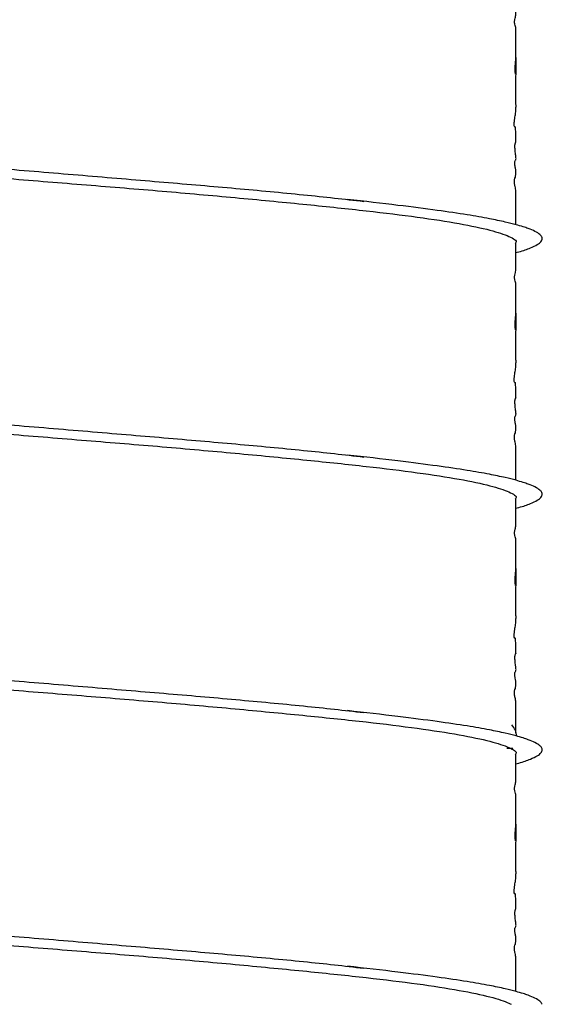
# Model space of a CAD drawing. Header units: inches. Extents: x 0.3 to 33.8, y 0.2 to 21.7.
# Tile 71 of 209: x 13.763 to 14.081, y 9.81 to 10.41. Entities that reach past the tile are written whole.
import ezdxf

# ---------------------------------------------------------------- set-up
doc = ezdxf.new("R2010")
doc.units = ezdxf.units.IN
doc.header["$MEASUREMENT"] = 0

msp = doc.modelspace()

# ---------------------------------------------------------------- linework, layer by layer
at = {"color": 7, "linetype": 'Continuous', "lineweight": 25}
for p, q in [((14.06313, 9.96569), (14.05964, 9.96569)), ((14.06263, 9.96504), (14.06313, 9.96569))]:
    msp.add_line(p, q, dxfattribs=at)
msp.add_arc((14.05488, 9.97258), 0.01075, 3.36247, 43.8585, dxfattribs=at)
for points, knots in [([(14.06513, 10.38676), (14.06513, 10.38931), (14.06513, 10.39334), (14.06512, 10.39843), (14.06513, 10.40052), (14.06513, 10.40119), (14.06513, 10.4016), (14.06512, 10.40236), (14.06511, 10.40323), (14.06501, 10.40551), (14.06471, 10.40566), (14.0643, 10.40749), (14.06424, 10.40801), (14.06423, 10.40827), (14.06422, 10.40846), (14.06423, 10.40865), (14.06424, 10.40891), (14.06429, 10.40943), (14.06466, 10.41122), (14.06499, 10.4117), (14.0651, 10.41341), (14.06512, 10.41445), (14.06512, 10.41494), (14.06512, 10.41519), (14.06512, 10.41537), (14.06512, 10.41554), (14.06512, 10.41579), (14.06511, 10.41739), (14.06507, 10.41833), (14.06502, 10.4205), (14.06501, 10.42152), (14.06501, 10.42268), (14.06503, 10.42392), (14.06506, 10.4252), (14.06511, 10.42727), (14.06512, 10.42845), (14.06513, 10.42933)], [0, 0, 0, 0, 0.102123, 0.162165, 0.179181, 0.182837, 0.186587, 0.194971, 0.217629, 0.24938, 0.43307, 0.456419, 0.463395, 0.465977, 0.468195, 0.470356, 0.472778, 0.479201, 0.500476, 0.668615, 0.721493, 0.735898, 0.740869, 0.743043, 0.74515, 0.74731, 0.749633, 0.755104, 0.825748, 0.839022, 0.851801, 0.864986, 0.880356, 0.89997, 0.925603, 1, 1, 1, 1]), ([(14.0649, 10.34399), (14.0648, 10.344), (14.06463, 10.34403), (14.06424, 10.34434), (14.06405, 10.34522), (14.06401, 10.34548), (14.064, 10.34568), (14.06399, 10.34589), (14.06399, 10.34612), (14.06399, 10.34636), (14.06403, 10.34697), (14.06412, 10.34772), (14.06439, 10.3498), (14.06484, 10.35234), (14.06511, 10.35445), (14.06514, 10.35674), (14.06513, 10.35848), (14.06512, 10.35943), (14.06512, 10.36012), (14.06513, 10.36133), (14.06513, 10.36237), (14.06513, 10.36364), (14.06513, 10.36448), (14.06513, 10.36506), (14.06513, 10.36533), (14.06513, 10.36559), (14.06513, 10.3666), (14.06513, 10.36694), (14.0651, 10.36802), (14.06508, 10.36881), (14.06507, 10.3693), (14.06507, 10.36968), (14.06507, 10.36996), (14.06507, 10.37025), (14.06508, 10.37065), (14.06508, 10.37114), (14.0651, 10.37194), (14.06513, 10.37308), (14.06513, 10.37375), (14.06515, 10.397), (14.06509, 10.37366), (14.06475, 10.37754), (14.06463, 10.37852), (14.06459, 10.37909), (14.06458, 10.3795), (14.06457, 10.37993), (14.06457, 10.38038), (14.06459, 10.38081), (14.06462, 10.38145), (14.06469, 10.38221), (14.06499, 10.38471), (14.06507, 10.3858), (14.06513, 10.38676)], [0, 0, 0, 0, 0.062454, 0.110874, 0.117396, 0.119887, 0.121946, 0.123705, 0.125383, 0.127239, 0.129478, 0.143111, 0.156688, 0.222903, 0.313034, 0.356271, 0.370398, 0.375936, 0.380989, 0.386291, 0.405087, 0.415873, 0.424088, 0.427375, 0.428953, 0.430576, 0.434243, 0.461728, 0.478985, 0.48541, 0.490575, 0.492827, 0.494968, 0.497128, 0.499445, 0.504991, 0.512221, 0.532256, 0.560706, 0.660588, 0.780497, 0.818646, 0.830935, 0.835558, 0.83936, 0.842651, 0.845898, 0.849594, 0.85409, 0.866177, 0.882958, 1, 1, 1, 1]), ([(13.46103, 10.3572), (13.46078, 10.35667), (13.45989, 10.35487), (13.46617, 10.3518), (13.47963, 10.34783), (13.50057, 10.34385), (13.52774, 10.34004), (13.56068, 10.33623), (13.59873, 10.33225), (13.64085, 10.32828), (13.68579, 10.32446), (13.73261, 10.32065), (13.78036, 10.31668), (13.82766, 10.3127), (13.87323, 10.30889), (13.91584, 10.30508), (13.94941, 10.30173), (13.96649, 10.29973), (13.97233, 10.29904)], [0, 0, 0, 0, 0.027618, 0.09415, 0.161522, 0.228894, 0.295426, 0.361958, 0.42933, 0.496702, 0.563234, 0.629766, 0.697138, 0.764511, 0.831042, 0.897574, 0.964946, 1, 1, 1, 1]), ([(14.06512, 10.28483), (14.06512, 10.28516), (14.06511, 10.28567), (14.06511, 10.2864), (14.06511, 10.28682), (14.06512, 10.28779), (14.06513, 10.28876), (14.06513, 10.29069), (14.06513, 10.2929), (14.06513, 10.2948), (14.06513, 10.29634), (14.06513, 10.29747), (14.06513, 10.29867), (14.06513, 10.29993), (14.06513, 10.30101), (14.06513, 10.30185), (14.06513, 10.30281), (14.06512, 10.30397), (14.06506, 10.30535), (14.06492, 10.30675), (14.06467, 10.30785), (14.06442, 10.30897), (14.06426, 10.30975), (14.06419, 10.31038), (14.06417, 10.31065), (14.06416, 10.31088), (14.06416, 10.31106), (14.06416, 10.31119), (14.06416, 10.31132), (14.06417, 10.31149), (14.0642, 10.31183), (14.06442, 10.31313), (14.06474, 10.31355), (14.06494, 10.31456), (14.065, 10.31574), (14.06502, 10.31612), (14.06502, 10.31643), (14.06502, 10.31666), (14.06502, 10.31689), (14.06502, 10.31721), (14.06499, 10.31783), (14.06494, 10.31857), (14.06481, 10.31953), (14.06462, 10.32026), (14.06446, 10.32116), (14.0644, 10.32168), (14.06438, 10.32194), (14.06437, 10.32209), (14.06437, 10.32221), (14.06437, 10.32229), (14.06437, 10.32237), (14.06438, 10.32248), (14.06439, 10.32261), (14.06441, 10.32283), (14.06445, 10.32307), (14.06463, 10.32377), (14.06492, 10.3242), (14.0652, 10.3249), (14.0651, 10.3263), (14.06473, 10.32887), (14.06454, 10.33097), (14.0645, 10.3316), (14.06448, 10.33201), (14.06447, 10.33235), (14.06447, 10.33261), (14.06448, 10.33285), (14.06449, 10.33315), (14.06452, 10.33361), (14.06461, 10.33419), (14.06477, 10.33467), (14.06499, 10.33503), (14.06517, 10.33511), (14.06513, 10.33479), (14.065, 10.33499), (14.06496, 10.33526), (14.06494, 10.33543), (14.06494, 10.33553), (14.06494, 10.3356), (14.06493, 10.33568), (14.06493, 10.33576), (14.06493, 10.33585), (14.06494, 10.33598), (14.06495, 10.33632), (14.06498, 10.33677), (14.0651, 10.33828), (14.06519, 10.34001), (14.06502, 10.34149), (14.06484, 10.34298), (14.0648, 10.34332), (14.06479, 10.34357), (14.06479, 10.34366), (14.06479, 10.34374), (14.06479, 10.3438), (14.06479, 10.34385), (14.06479, 10.34392), (14.0648, 10.34402), (14.06482, 10.3442), (14.06486, 10.34433), (14.06493, 10.34444), (14.06497, 10.34442), (14.06499, 10.3444)], [0, 0, 0, 0, 0.006212, 0.009687, 0.011377, 0.013139, 0.027302, 0.035832, 0.047497, 0.063064, 0.069259, 0.07538, 0.081663, 0.088444, 0.096123, 0.10073, 0.106294, 0.12083, 0.14049, 0.169084, 0.20251, 0.222974, 0.23614, 0.238577, 0.240508, 0.242045, 0.242734, 0.243416, 0.244129, 0.244907, 0.246753, 0.251984, 0.29418, 0.326958, 0.331467, 0.334707, 0.335982, 0.337147, 0.338335, 0.339672, 0.343105, 0.353713, 0.370018, 0.398934, 0.410262, 0.413717, 0.414966, 0.415968, 0.416414, 0.416848, 0.417292, 0.417766, 0.418865, 0.420239, 0.423965, 0.429111, 0.464571, 0.513113, 0.587202, 0.634643, 0.643198, 0.646512, 0.649206, 0.651401, 0.652382, 0.653335, 0.655329, 0.657712, 0.664352, 0.680127, 0.703548, 0.747237, 0.799569, 0.815626, 0.82035, 0.821936, 0.822559, 0.823087, 0.82355, 0.823987, 0.824448, 0.824973, 0.82632, 0.831919, 0.841066, 0.895103, 0.954888, 0.96265, 0.967386, 0.968126, 0.968714, 0.969187, 0.969404, 0.969621, 0.970103, 0.970706, 0.972405, 0.978109, 0.98709, 1, 1, 1, 1]), ([(13.55481, 10.33129), (13.56365, 10.33028), (13.58403, 10.32796), (13.62144, 10.32447), (13.66501, 10.32065), (13.71134, 10.31668), (13.75889, 10.3127), (13.80635, 10.30889), (13.85275, 10.30508), (13.89711, 10.3011), (13.93813, 10.29713), (13.97467, 10.29331), (14.00605, 10.2895), (14.03149, 10.28553), (14.05046, 10.28155), (14.06156, 10.27773), (14.06616, 10.27504), (14.06483, 10.27354), (14.06466, 10.27335)], [0, 0, 0, 0, 0.051097, 0.117819, 0.184541, 0.252107, 0.319672, 0.386394, 0.453117, 0.520682, 0.588248, 0.65497, 0.721692, 0.789258, 0.856823, 0.923545, 0.990268, 1, 1, 1, 1]), ([(14.06503, 10.26788), (14.06562, 10.26802), (14.06939, 10.26892), (14.07381, 10.27056), (14.07825, 10.27263), (14.08022, 10.27421), (14.08103, 10.27544), (14.08124, 10.27643), (14.08097, 10.27757), (14.07978, 10.279), (14.07709, 10.2807), (14.07334, 10.28228), (14.06933, 10.28364), (14.06478, 10.28496), (14.05819, 10.2866), (14.04853, 10.28863), (14.03501, 10.29101), (14.01664, 10.29369), (13.99266, 10.29678), (13.97289, 10.29903), (13.96235, 10.30024)], [0, 0, 0, 0, 0.013543, 0.085787, 0.147286, 0.201129, 0.232386, 0.259919, 0.28976, 0.33617, 0.397039, 0.450546, 0.483244, 0.52073, 0.570399, 0.632194, 0.705856, 0.790811, 0.888477, 1, 1, 1, 1]), ([(14.06513, 10.23101), (14.06513, 10.23356), (14.06513, 10.2376), (14.06512, 10.24268), (14.06513, 10.24477), (14.06513, 10.24544), (14.06513, 10.24585), (14.06512, 10.24661), (14.06511, 10.24748), (14.06501, 10.24976), (14.06471, 10.24991), (14.0643, 10.25174), (14.06424, 10.25226), (14.06423, 10.25252), (14.06422, 10.25271), (14.06423, 10.2529), (14.06424, 10.25316), (14.06429, 10.25368), (14.06466, 10.25547), (14.06499, 10.25595), (14.0651, 10.25766), (14.06512, 10.2587), (14.06512, 10.25919), (14.06512, 10.25944), (14.06512, 10.25962), (14.06512, 10.2598), (14.06512, 10.26004), (14.06511, 10.26164), (14.06507, 10.26258), (14.06502, 10.26475), (14.06501, 10.26577), (14.06501, 10.26693), (14.06503, 10.26817), (14.06506, 10.26945), (14.06511, 10.27152), (14.06512, 10.2727), (14.06513, 10.27358)], [0, 0, 0, 0, 0.1021228, 0.1621654, 0.1791813, 0.1828366, 0.1865869, 0.1949705, 0.217629, 0.2493803, 0.43307, 0.4564189, 0.4633949, 0.4659767, 0.4681952, 0.4703559, 0.4727783, 0.4792006, 0.5004764, 0.6686145, 0.7214928, 0.7358978, 0.740869, 0.7430432, 0.7451498, 0.7473102, 0.7496332, 0.7551042, 0.825748, 0.8390215, 0.8518007, 0.8649863, 0.8803558, 0.8999699, 0.9256033, 1, 1, 1, 1]), ([(14.0649, 10.18824), (14.0648, 10.18825), (14.06463, 10.18828), (14.06424, 10.18859), (14.06405, 10.18947), (14.06401, 10.18973), (14.064, 10.18993), (14.06399, 10.19014), (14.06399, 10.19037), (14.06399, 10.19061), (14.06403, 10.19122), (14.06412, 10.19197), (14.06439, 10.19405), (14.06484, 10.19659), (14.06511, 10.1987), (14.06514, 10.20099), (14.06513, 10.20273), (14.06512, 10.20368), (14.06512, 10.20437), (14.06513, 10.20558), (14.06513, 10.20663), (14.06513, 10.20789), (14.06513, 10.20874), (14.06513, 10.20931), (14.06513, 10.20958), (14.06513, 10.20984), (14.06513, 10.21085), (14.06513, 10.21119), (14.0651, 10.21227), (14.06508, 10.21306), (14.06507, 10.21355), (14.06507, 10.21393), (14.06507, 10.21422), (14.06507, 10.2145), (14.06508, 10.2149), (14.06508, 10.21539), (14.0651, 10.21619), (14.06513, 10.21733), (14.06513, 10.218), (14.06515, 10.24125), (14.06509, 10.21791), (14.06475, 10.22179), (14.06463, 10.22277), (14.06459, 10.22334), (14.06458, 10.22375), (14.06457, 10.22419), (14.06457, 10.22463), (14.06459, 10.22506), (14.06462, 10.2257), (14.06469, 10.22646), (14.06499, 10.22896), (14.06507, 10.23006), (14.06513, 10.23101)], [0, 0, 0, 0, 0.062454, 0.110874, 0.117396, 0.119887, 0.121946, 0.123705, 0.125383, 0.127239, 0.129478, 0.143111, 0.156688, 0.222903, 0.313034, 0.356271, 0.370398, 0.375936, 0.380989, 0.386291, 0.405087, 0.415873, 0.424088, 0.427375, 0.428953, 0.430576, 0.434243, 0.461728, 0.478985, 0.48541, 0.490575, 0.492827, 0.494968, 0.497128, 0.499445, 0.504991, 0.512221, 0.532256, 0.560706, 0.660588, 0.780497, 0.818646, 0.830935, 0.835558, 0.83936, 0.842651, 0.845898, 0.849594, 0.85409, 0.866177, 0.882958, 1, 1, 1, 1]), ([(13.46103, 10.20145), (13.46078, 10.20092), (13.45989, 10.19912), (13.46617, 10.19605), (13.47963, 10.19208), (13.50057, 10.1881), (13.52774, 10.18429), (13.56068, 10.18048), (13.59873, 10.1765), (13.64085, 10.17253), (13.68579, 10.16872), (13.73261, 10.1649), (13.78036, 10.16093), (13.82766, 10.15695), (13.87323, 10.15314), (13.91584, 10.14933), (13.94941, 10.14598), (13.96649, 10.14398), (13.97233, 10.14329)], [0, 0, 0, 0, 0.027618, 0.09415, 0.161522, 0.228894, 0.295426, 0.361958, 0.42933, 0.496702, 0.563234, 0.629766, 0.697138, 0.764511, 0.831042, 0.897574, 0.964946, 1, 1, 1, 1]), ([(14.06512, 10.12908), (14.06512, 10.12941), (14.06511, 10.12992), (14.06511, 10.13065), (14.06511, 10.13107), (14.06512, 10.13204), (14.06513, 10.13301), (14.06513, 10.13494), (14.06513, 10.13715), (14.06513, 10.13905), (14.06513, 10.14059), (14.06513, 10.14172), (14.06513, 10.14292), (14.06513, 10.14418), (14.06513, 10.14526), (14.06513, 10.14611), (14.06513, 10.14706), (14.06512, 10.14822), (14.06506, 10.1496), (14.06492, 10.151), (14.06467, 10.1521), (14.06442, 10.15322), (14.06426, 10.154), (14.06419, 10.15463), (14.06417, 10.1549), (14.06416, 10.15513), (14.06416, 10.15531), (14.06416, 10.15544), (14.06416, 10.15557), (14.06417, 10.15575), (14.0642, 10.15608), (14.06442, 10.15738), (14.06474, 10.1578), (14.06494, 10.15881), (14.065, 10.15999), (14.06502, 10.16037), (14.06502, 10.16068), (14.06502, 10.16091), (14.06502, 10.16114), (14.06502, 10.16146), (14.06499, 10.16208), (14.06494, 10.16282), (14.06481, 10.16378), (14.06462, 10.16451), (14.06446, 10.16541), (14.0644, 10.16593), (14.06438, 10.16619), (14.06437, 10.16634), (14.06437, 10.16646), (14.06437, 10.16654), (14.06437, 10.16662), (14.06438, 10.16673), (14.06439, 10.16687), (14.06441, 10.16708), (14.06445, 10.16732), (14.06463, 10.16802), (14.06492, 10.16845), (14.0652, 10.16915), (14.0651, 10.17055), (14.06473, 10.17312), (14.06454, 10.17522), (14.0645, 10.17585), (14.06448, 10.17626), (14.06447, 10.1766), (14.06447, 10.17686), (14.06448, 10.1771), (14.06449, 10.1774), (14.06452, 10.17786), (14.06461, 10.17844), (14.06477, 10.17892), (14.06499, 10.17928), (14.06517, 10.17936), (14.06513, 10.17905), (14.065, 10.17924), (14.06496, 10.17951), (14.06494, 10.17968), (14.06494, 10.17978), (14.06494, 10.17985), (14.06493, 10.17993), (14.06493, 10.18002), (14.06493, 10.1801), (14.06494, 10.18023), (14.06495, 10.18057), (14.06498, 10.18102), (14.0651, 10.18253), (14.06519, 10.18426), (14.06502, 10.18574), (14.06484, 10.18723), (14.0648, 10.18757), (14.06479, 10.18783), (14.06479, 10.18791), (14.06479, 10.18799), (14.06479, 10.18805), (14.06479, 10.1881), (14.06479, 10.18817), (14.0648, 10.18827), (14.06482, 10.18845), (14.06486, 10.18858), (14.06493, 10.18869), (14.06497, 10.18867), (14.06499, 10.18865)], [0, 0, 0, 0, 0.006212, 0.009687, 0.011377, 0.013139, 0.027302, 0.035832, 0.047497, 0.063064, 0.069259, 0.07538, 0.081663, 0.088444, 0.096123, 0.10073, 0.106294, 0.12083, 0.14049, 0.169084, 0.20251, 0.222974, 0.23614, 0.238577, 0.240508, 0.242045, 0.242734, 0.243416, 0.244129, 0.244907, 0.246753, 0.251984, 0.29418, 0.326958, 0.331467, 0.334707, 0.335982, 0.337147, 0.338335, 0.339672, 0.343105, 0.353713, 0.370018, 0.398934, 0.410262, 0.413717, 0.414966, 0.415968, 0.416414, 0.416848, 0.417292, 0.417766, 0.418865, 0.420239, 0.423965, 0.429111, 0.464571, 0.513113, 0.587202, 0.634643, 0.643198, 0.646512, 0.649206, 0.651401, 0.652382, 0.653335, 0.655329, 0.657712, 0.664352, 0.680127, 0.703548, 0.747237, 0.799569, 0.815626, 0.82035, 0.821936, 0.822559, 0.823087, 0.82355, 0.823987, 0.824448, 0.824973, 0.82632, 0.831919, 0.841066, 0.895103, 0.954888, 0.96265, 0.967386, 0.968126, 0.968714, 0.969187, 0.969404, 0.969621, 0.970103, 0.970706, 0.972405, 0.978109, 0.98709, 1, 1, 1, 1]), ([(13.55481, 10.17554), (13.56365, 10.17453), (13.58403, 10.17221), (13.62144, 10.16872), (13.66501, 10.1649), (13.71134, 10.16093), (13.75889, 10.15695), (13.80635, 10.15314), (13.85275, 10.14933), (13.89711, 10.14535), (13.93813, 10.14138), (13.97467, 10.13757), (14.00605, 10.13375), (14.03149, 10.12978), (14.05046, 10.12581), (14.06156, 10.12199), (14.06616, 10.11929), (14.06483, 10.11779), (14.06466, 10.1176)], [0, 0, 0, 0, 0.051097, 0.117819, 0.184541, 0.252107, 0.319672, 0.386394, 0.453117, 0.520682, 0.588248, 0.65497, 0.721692, 0.789258, 0.856823, 0.923545, 0.990268, 1, 1, 1, 1]), ([(14.06503, 10.11213), (14.06562, 10.11227), (14.06939, 10.11317), (14.07381, 10.11481), (14.07825, 10.11688), (14.08022, 10.11846), (14.08103, 10.11969), (14.08124, 10.12068), (14.08097, 10.12182), (14.07978, 10.12325), (14.07709, 10.12495), (14.07334, 10.12653), (14.06933, 10.12789), (14.06478, 10.12921), (14.05819, 10.13085), (14.04853, 10.13288), (14.03501, 10.13526), (14.01664, 10.13794), (13.99266, 10.14103), (13.97289, 10.14328), (13.96235, 10.14449)], [0, 0, 0, 0, 0.013543, 0.085787, 0.147286, 0.201129, 0.232386, 0.259919, 0.28976, 0.33617, 0.397039, 0.450546, 0.483244, 0.52073, 0.570399, 0.632194, 0.705856, 0.790811, 0.888477, 1, 1, 1, 1]), ([(14.06513, 10.07527), (14.06513, 10.07781), (14.06513, 10.08185), (14.06512, 10.08693), (14.06513, 10.08902), (14.06513, 10.08969), (14.06513, 10.0901), (14.06512, 10.09086), (14.06511, 10.09173), (14.06501, 10.09401), (14.06471, 10.09416), (14.0643, 10.09599), (14.06424, 10.09651), (14.06423, 10.09677), (14.06422, 10.09696), (14.06423, 10.09715), (14.06424, 10.09742), (14.06429, 10.09793), (14.06466, 10.09972), (14.06499, 10.1002), (14.0651, 10.10191), (14.06512, 10.10295), (14.06512, 10.10344), (14.06512, 10.10369), (14.06512, 10.10387), (14.06512, 10.10405), (14.06512, 10.10429), (14.06511, 10.10589), (14.06507, 10.10683), (14.06502, 10.109), (14.06501, 10.11002), (14.06501, 10.11118), (14.06503, 10.11242), (14.06506, 10.1137), (14.06511, 10.11577), (14.06512, 10.11695), (14.06513, 10.11783)], [0, 0, 0, 0, 0.102123, 0.162165, 0.179181, 0.182837, 0.186587, 0.194971, 0.217629, 0.24938, 0.43307, 0.456419, 0.463395, 0.465977, 0.468195, 0.470356, 0.472778, 0.479201, 0.500476, 0.668615, 0.721493, 0.735898, 0.740869, 0.743043, 0.74515, 0.74731, 0.749633, 0.755104, 0.825748, 0.839022, 0.851801, 0.864986, 0.880356, 0.89997, 0.925603, 1, 1, 1, 1]), ([(14.0649, 10.03249), (14.0648, 10.0325), (14.06463, 10.03253), (14.06424, 10.03284), (14.06405, 10.03372), (14.06401, 10.03398), (14.064, 10.03418), (14.06399, 10.03439), (14.06399, 10.03462), (14.06399, 10.03486), (14.06403, 10.03547), (14.06412, 10.03622), (14.06439, 10.0383), (14.06484, 10.04084), (14.06511, 10.04295), (14.06514, 10.04525), (14.06513, 10.04699), (14.06512, 10.04793), (14.06512, 10.04862), (14.06513, 10.04984), (14.06513, 10.05088), (14.06513, 10.05214), (14.06513, 10.05299), (14.06513, 10.05356), (14.06513, 10.05383), (14.06513, 10.05409), (14.06513, 10.0551), (14.06513, 10.05544), (14.0651, 10.05652), (14.06508, 10.05731), (14.06507, 10.0578), (14.06507, 10.05818), (14.06507, 10.05847), (14.06507, 10.05875), (14.06508, 10.05915), (14.06508, 10.05964), (14.0651, 10.06044), (14.06513, 10.06158), (14.06513, 10.06225), (14.06515, 10.0855), (14.06509, 10.06216), (14.06475, 10.06605), (14.06463, 10.06702), (14.06459, 10.0676), (14.06458, 10.068), (14.06457, 10.06844), (14.06457, 10.06888), (14.06459, 10.06932), (14.06462, 10.06995), (14.06469, 10.07071), (14.06499, 10.07321), (14.06507, 10.07431), (14.06513, 10.07527)], [0, 0, 0, 0, 0.062454, 0.110874, 0.117396, 0.119887, 0.121946, 0.123705, 0.125383, 0.127239, 0.129478, 0.143111, 0.156688, 0.222903, 0.313034, 0.356271, 0.370398, 0.375936, 0.380989, 0.386291, 0.405087, 0.415873, 0.424088, 0.427375, 0.428953, 0.430576, 0.434243, 0.461728, 0.478985, 0.48541, 0.490575, 0.492827, 0.494968, 0.497128, 0.499445, 0.504991, 0.512221, 0.532256, 0.560706, 0.660588, 0.780497, 0.818646, 0.830935, 0.835558, 0.83936, 0.842651, 0.845898, 0.849594, 0.85409, 0.866177, 0.882958, 1, 1, 1, 1]), ([(13.46103, 10.0457), (13.46078, 10.04517), (13.45989, 10.04337), (13.46617, 10.04031), (13.47963, 10.03633), (13.50057, 10.03235), (13.52774, 10.02854), (13.56068, 10.02473), (13.59873, 10.02075), (13.64085, 10.01678), (13.68579, 10.01297), (13.73261, 10.00915), (13.78036, 10.00518), (13.82766, 10.0012), (13.87323, 9.99739), (13.91584, 9.99358), (13.94941, 9.99023), (13.96649, 9.98823), (13.97233, 9.98754)], [0, 0, 0, 0, 0.027618, 0.09415, 0.161522, 0.228894, 0.295426, 0.361958, 0.42933, 0.496702, 0.563234, 0.629766, 0.697138, 0.764511, 0.831042, 0.897574, 0.964946, 1, 1, 1, 1]), ([(14.06511, 9.9751), (14.06511, 9.97517), (14.06511, 9.97535), (14.06512, 9.97629), (14.06513, 9.97726), (14.06513, 9.97919), (14.06513, 9.9814), (14.06513, 9.9833), (14.06513, 9.98484), (14.06513, 9.98597), (14.06513, 9.98717), (14.06513, 9.98843), (14.06513, 9.98951), (14.06513, 9.99036), (14.06513, 9.99131), (14.06512, 9.99247), (14.06506, 9.99385), (14.06492, 9.99525), (14.06467, 9.99635), (14.06442, 9.99747), (14.06426, 9.99825), (14.06419, 9.99889), (14.06417, 9.99915), (14.06416, 9.99938), (14.06416, 9.99956), (14.06416, 9.99969), (14.06416, 9.99982), (14.06417, 10), (14.0642, 10.00033), (14.06442, 10.00163), (14.06474, 10.00205), (14.06494, 10.00306), (14.065, 10.00424), (14.06502, 10.00462), (14.06502, 10.00493), (14.06502, 10.00516), (14.06502, 10.00539), (14.06502, 10.00571), (14.06499, 10.00634), (14.06494, 10.00707), (14.06481, 10.00803), (14.06462, 10.00876), (14.06446, 10.00966), (14.0644, 10.01018), (14.06438, 10.01044), (14.06437, 10.01059), (14.06437, 10.01071), (14.06437, 10.01079), (14.06437, 10.01087), (14.06438, 10.01098), (14.06439, 10.01112), (14.06441, 10.01133), (14.06445, 10.01157), (14.06463, 10.01227), (14.06492, 10.0127), (14.0652, 10.0134), (14.0651, 10.0148), (14.06473, 10.01737), (14.06454, 10.01947), (14.0645, 10.0201), (14.06448, 10.02051), (14.06447, 10.02085), (14.06447, 10.02111), (14.06448, 10.02135), (14.06449, 10.02165), (14.06452, 10.02211), (14.06461, 10.02269), (14.06477, 10.02317), (14.06499, 10.02354), (14.06517, 10.02361), (14.06513, 10.0233), (14.065, 10.02349), (14.06496, 10.02376), (14.06494, 10.02393), (14.06494, 10.02403), (14.06494, 10.0241), (14.06493, 10.02418), (14.06493, 10.02427), (14.06493, 10.02435), (14.06494, 10.02448), (14.06495, 10.02482), (14.06498, 10.02527), (14.0651, 10.02679), (14.06519, 10.02851), (14.06502, 10.02999), (14.06484, 10.03148), (14.0648, 10.03183), (14.06479, 10.03208), (14.06479, 10.03217), (14.06479, 10.03224), (14.06479, 10.0323), (14.06479, 10.03235), (14.06479, 10.03242), (14.0648, 10.03252), (14.06482, 10.0327), (14.06486, 10.03283), (14.06493, 10.03294), (14.06497, 10.03292), (14.06499, 10.0329)], [0, 0, 0, 0, 0.001167, 0.002947, 0.017256, 0.025874, 0.03766, 0.053387, 0.059646, 0.06583, 0.072178, 0.079029, 0.086788, 0.091442, 0.097064, 0.11175, 0.131613, 0.160503, 0.194273, 0.214949, 0.228251, 0.230713, 0.232664, 0.234217, 0.234913, 0.235602, 0.236322, 0.237108, 0.238974, 0.244259, 0.28689, 0.320007, 0.324562, 0.327836, 0.329124, 0.330301, 0.331501, 0.332852, 0.33632, 0.347039, 0.363511, 0.392726, 0.404171, 0.407662, 0.408923, 0.409936, 0.410387, 0.410825, 0.411274, 0.411753, 0.412864, 0.414252, 0.418016, 0.423215, 0.459041, 0.508084, 0.582938, 0.63087, 0.639513, 0.642861, 0.645583, 0.6478, 0.648792, 0.649755, 0.651769, 0.654177, 0.660886, 0.676824, 0.700486, 0.744626, 0.797499, 0.813722, 0.818494, 0.820097, 0.820726, 0.82126, 0.821728, 0.82217, 0.822635, 0.823165, 0.824526, 0.830183, 0.839425, 0.89402, 0.954422, 0.962264, 0.96705, 0.967797, 0.968391, 0.968869, 0.969088, 0.969308, 0.969794, 0.970403, 0.97212, 0.977883, 0.986957, 1, 1, 1, 1]), ([(13.55481, 10.01979), (13.56365, 10.01878), (13.58403, 10.01646), (13.62144, 10.01297), (13.66501, 10.00915), (13.71134, 10.00518), (13.75889, 10.0012), (13.80635, 9.99739), (13.85275, 9.99358), (13.89711, 9.9896), (13.93813, 9.98563), (13.97467, 9.98182), (14.00605, 9.978), (14.03149, 9.97403), (14.05046, 9.97006), (14.06156, 9.96624), (14.06616, 9.96354), (14.06483, 9.96204), (14.06466, 9.96185)], [0, 0, 0, 0, 0.051097, 0.117819, 0.184541, 0.252107, 0.319672, 0.386394, 0.453117, 0.520682, 0.588248, 0.65497, 0.721692, 0.789258, 0.856823, 0.923545, 0.990268, 1, 1, 1, 1]), ([(14.06503, 9.95638), (14.06562, 9.95652), (14.06939, 9.95743), (14.07381, 9.95906), (14.07825, 9.96113), (14.08022, 9.96271), (14.08103, 9.96394), (14.08124, 9.96493), (14.08097, 9.96607), (14.07978, 9.9675), (14.07709, 9.9692), (14.07334, 9.97078), (14.06933, 9.97214), (14.06478, 9.97346), (14.05819, 9.9751), (14.04853, 9.97713), (14.03501, 9.97951), (14.01664, 9.98219), (13.99266, 9.98528), (13.97289, 9.98753), (13.96235, 9.98874)], [0, 0, 0, 0, 0.0135429, 0.0857869, 0.1472857, 0.2011287, 0.2323859, 0.2599195, 0.2897598, 0.3361701, 0.3970392, 0.4505458, 0.4832439, 0.5207303, 0.5703987, 0.6321944, 0.7058559, 0.7908113, 0.8884774, 1, 1, 1, 1]), ([(14.06513, 9.91952), (14.06513, 9.92206), (14.06513, 9.9261), (14.06512, 9.93118), (14.06513, 9.93327), (14.06513, 9.93394), (14.06513, 9.93435), (14.06512, 9.93511), (14.06511, 9.93598), (14.06501, 9.93826), (14.06471, 9.93842), (14.0643, 9.94024), (14.06424, 9.94076), (14.06423, 9.94102), (14.06422, 9.94121), (14.06423, 9.9414), (14.06424, 9.94167), (14.06429, 9.94218), (14.06466, 9.94397), (14.06499, 9.94445), (14.0651, 9.94616), (14.06512, 9.9472), (14.06512, 9.9477), (14.06512, 9.94794), (14.06512, 9.94812), (14.06512, 9.9483), (14.06512, 9.94854), (14.06511, 9.95014), (14.06507, 9.95108), (14.06502, 9.95325), (14.06501, 9.95427), (14.06501, 9.95543), (14.06503, 9.95667), (14.06506, 9.95795), (14.06511, 9.96002), (14.06512, 9.9612), (14.06513, 9.96208)], [0, 0, 0, 0, 0.102123, 0.162165, 0.179181, 0.182837, 0.186587, 0.194971, 0.217629, 0.24938, 0.43307, 0.456419, 0.463395, 0.465977, 0.468195, 0.470356, 0.472778, 0.479201, 0.500476, 0.668615, 0.721493, 0.735898, 0.740869, 0.743043, 0.74515, 0.74731, 0.749633, 0.755104, 0.825748, 0.839022, 0.851801, 0.864986, 0.880356, 0.89997, 0.925603, 1, 1, 1, 1]), ([(14.0649, 9.87674), (14.0648, 9.87675), (14.06463, 9.87678), (14.06424, 9.87709), (14.06405, 9.87797), (14.06401, 9.87823), (14.064, 9.87843), (14.06399, 9.87864), (14.06399, 9.87887), (14.06399, 9.87911), (14.06403, 9.87973), (14.06412, 9.88047), (14.06439, 9.88255), (14.06484, 9.88509), (14.06511, 9.8872), (14.06514, 9.8895), (14.06513, 9.89124), (14.06512, 9.89218), (14.06512, 9.89287), (14.06513, 9.89409), (14.06513, 9.89513), (14.06513, 9.89639), (14.06513, 9.89724), (14.06513, 9.89781), (14.06513, 9.89808), (14.06513, 9.89835), (14.06513, 9.89935), (14.06513, 9.89969), (14.0651, 9.90078), (14.06508, 9.90156), (14.06507, 9.90205), (14.06507, 9.90244), (14.06507, 9.90272), (14.06507, 9.903), (14.06508, 9.9034), (14.06508, 9.90389), (14.0651, 9.90469), (14.06513, 9.90583), (14.06513, 9.9065), (14.06515, 9.92975), (14.06509, 9.90641), (14.06475, 9.9103), (14.06463, 9.91127), (14.06459, 9.91185), (14.06458, 9.91225), (14.06457, 9.91269), (14.06457, 9.91313), (14.06459, 9.91357), (14.06462, 9.9142), (14.06469, 9.91496), (14.06499, 9.91746), (14.06507, 9.91856), (14.06513, 9.91952)], [0, 0, 0, 0, 0.062454, 0.110874, 0.117396, 0.119887, 0.121946, 0.123705, 0.125383, 0.127239, 0.129478, 0.143111, 0.156688, 0.222903, 0.313034, 0.356271, 0.370398, 0.375936, 0.380989, 0.386291, 0.405087, 0.415873, 0.424088, 0.427375, 0.428953, 0.430576, 0.434243, 0.461728, 0.478985, 0.48541, 0.490575, 0.492827, 0.494968, 0.497128, 0.499445, 0.504991, 0.512221, 0.532256, 0.560706, 0.660588, 0.780497, 0.818646, 0.830935, 0.835558, 0.83936, 0.842651, 0.845898, 0.849594, 0.85409, 0.866177, 0.882958, 1, 1, 1, 1]), ([(13.46103, 9.88995), (13.46078, 9.88942), (13.45989, 9.88762), (13.46617, 9.88456), (13.47963, 9.88058), (13.50057, 9.8766), (13.52774, 9.87279), (13.56068, 9.86898), (13.59873, 9.865), (13.64085, 9.86103), (13.68579, 9.85722), (13.73261, 9.8534), (13.78036, 9.84943), (13.82766, 9.84546), (13.87323, 9.84164), (13.91584, 9.83783), (13.94941, 9.83449), (13.96649, 9.83248), (13.97233, 9.83179)], [0, 0, 0, 0, 0.027618, 0.09415, 0.161522, 0.228894, 0.295426, 0.361958, 0.42933, 0.496702, 0.563234, 0.629766, 0.697138, 0.764511, 0.831042, 0.897574, 0.964946, 1, 1, 1, 1]), ([(14.06512, 9.81758), (14.06512, 9.81791), (14.06511, 9.81842), (14.06511, 9.81915), (14.06511, 9.81957), (14.06512, 9.82054), (14.06513, 9.82151), (14.06513, 9.82344), (14.06513, 9.82565), (14.06513, 9.82755), (14.06513, 9.82909), (14.06513, 9.83023), (14.06513, 9.83142), (14.06513, 9.83268), (14.06513, 9.83376), (14.06513, 9.83461), (14.06513, 9.83556), (14.06512, 9.83672), (14.06506, 9.8381), (14.06492, 9.8395), (14.06467, 9.84061), (14.06442, 9.84172), (14.06426, 9.84251), (14.06419, 9.84314), (14.06417, 9.8434), (14.06416, 9.84363), (14.06416, 9.84382), (14.06416, 9.84394), (14.06416, 9.84407), (14.06417, 9.84425), (14.0642, 9.84458), (14.06442, 9.84588), (14.06474, 9.8463), (14.06494, 9.84731), (14.065, 9.84849), (14.06502, 9.84887), (14.06502, 9.84919), (14.06502, 9.84941), (14.06502, 9.84964), (14.06502, 9.84996), (14.06499, 9.85059), (14.06494, 9.85132), (14.06481, 9.85228), (14.06462, 9.85301), (14.06446, 9.85391), (14.0644, 9.85443), (14.06438, 9.85469), (14.06437, 9.85484), (14.06437, 9.85496), (14.06437, 9.85504), (14.06437, 9.85512), (14.06438, 9.85523), (14.06439, 9.85537), (14.06441, 9.85558), (14.06445, 9.85582), (14.06463, 9.85652), (14.06492, 9.85695), (14.0652, 9.85765), (14.0651, 9.85905), (14.06473, 9.86162), (14.06454, 9.86372), (14.0645, 9.86435), (14.06448, 9.86476), (14.06447, 9.8651), (14.06447, 9.86536), (14.06448, 9.8656), (14.06449, 9.8659), (14.06452, 9.86636), (14.06461, 9.86694), (14.06477, 9.86742), (14.06499, 9.86779), (14.06517, 9.86786), (14.06513, 9.86755), (14.065, 9.86774), (14.06496, 9.86801), (14.06494, 9.86818), (14.06494, 9.86828), (14.06494, 9.86835), (14.06493, 9.86843), (14.06493, 9.86852), (14.06493, 9.8686), (14.06494, 9.86873), (14.06495, 9.86907), (14.06498, 9.86952), (14.0651, 9.87104), (14.06519, 9.87276), (14.06502, 9.87424), (14.06484, 9.87573), (14.0648, 9.87608), (14.06479, 9.87633), (14.06479, 9.87642), (14.06479, 9.87649), (14.06479, 9.87655), (14.06479, 9.87661), (14.06479, 9.87667), (14.0648, 9.87678), (14.06482, 9.87695), (14.06486, 9.87708), (14.06493, 9.87719), (14.06497, 9.87717), (14.06499, 9.87715)], [0, 0, 0, 0, 0.0062122, 0.0096875, 0.0113773, 0.0131388, 0.0273018, 0.0358318, 0.047497, 0.0630639, 0.069259, 0.0753798, 0.081663, 0.088444, 0.0961228, 0.10073, 0.106294, 0.1208297, 0.1404898, 0.1690842, 0.2025097, 0.2229742, 0.2361399, 0.2385768, 0.2405075, 0.2420449, 0.2427341, 0.2434158, 0.2441286, 0.2449067, 0.246753, 0.2519841, 0.2941801, 0.3269584, 0.3314666, 0.3347071, 0.3359815, 0.3371467, 0.338335, 0.3396716, 0.3431046, 0.3537134, 0.3700175, 0.3989335, 0.4102621, 0.413717, 0.4149656, 0.4159683, 0.4164143, 0.4168482, 0.4172919, 0.417766, 0.4188655, 0.4202395, 0.4239649, 0.4291111, 0.4645713, 0.5131128, 0.5872018, 0.6346431, 0.6431976, 0.6465116, 0.6492063, 0.6514005, 0.6523818, 0.6533354, 0.6553288, 0.657712, 0.6643522, 0.6801273, 0.7035478, 0.7472368, 0.7995688, 0.8156265, 0.8203497, 0.821936, 0.8225586, 0.8230873, 0.8235499, 0.8239874, 0.8244477, 0.8249728, 0.8263196, 0.8319186, 0.8410661, 0.8951033, 0.9548881, 0.9626497, 0.9673865, 0.9681264, 0.9687137, 0.9691869, 0.9694036, 0.9696213, 0.9701032, 0.970706, 0.9724054, 0.9781088, 0.98709, 1, 1, 1, 1]), ([(13.55481, 9.86404), (13.56365, 9.86303), (13.58403, 9.86071), (13.62144, 9.85722), (13.66501, 9.8534), (13.71134, 9.84943), (13.75889, 9.84545), (13.80635, 9.84164), (13.85275, 9.83783), (13.89711, 9.83385), (13.93813, 9.82988), (13.97467, 9.82607), (14.00604, 9.82225), (14.03153, 9.81828), (14.05031, 9.81431), (14.05893, 9.81151), (14.06172, 9.81002), (14.06216, 9.80978)], [0, 0, 0, 0, 0.054581, 0.125854, 0.197126, 0.269299, 0.341472, 0.412744, 0.484017, 0.55619, 0.628363, 0.699635, 0.770907, 0.84308, 0.915253, 0.986526, 1, 1, 1, 1]), ([(14.08101, 9.80982), (14.08099, 9.80992), (14.08087, 9.81054), (14.07973, 9.81175), (14.0771, 9.81345), (14.07334, 9.81503), (14.06933, 9.81639), (14.06478, 9.81771), (14.05819, 9.81935), (14.04853, 9.82138), (14.03501, 9.82376), (14.01664, 9.82644), (13.99266, 9.82953), (13.97289, 9.83178), (13.96235, 9.83299)], [0, 0, 0, 0, 0.013279, 0.077756, 0.16232, 0.236655, 0.282082, 0.334161, 0.403164, 0.489016, 0.591352, 0.709379, 0.845064, 1, 1, 1, 1])]:
    msp.add_open_spline(points, degree=3, knots=knots, dxfattribs=at)

doc.saveas('drawing.dxf')
